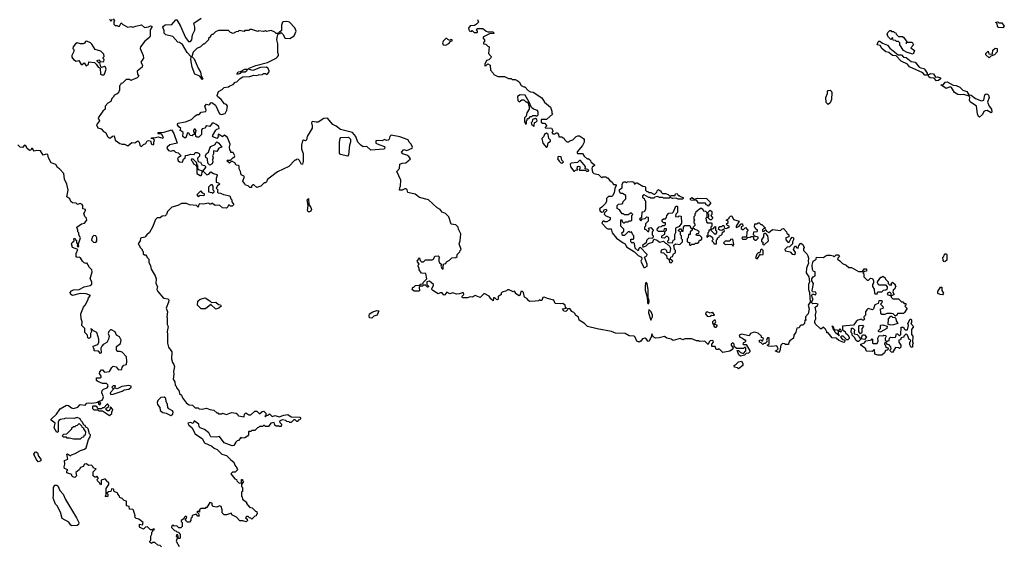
# Model space of a CAD drawing. Extents: x 2106670 to 2323771, y 35271 to 224896.
# Tile 129 of 256: x 2146075 to 2156170, y 136631 to 142032. Entities that reach past the tile are written whole.
import ezdxf

# ---------------------------------------------------------------- set-up
doc = ezdxf.new("R2010")
doc.units = 0

msp = doc.modelspace()

# ---------------------------------------------------------------- linework, layer by layer
at = {"layer": '0CON20XD'}
for points in [[(2147035, 142040), (2147048, 142025), (2147040, 142015), (2147040, 141985), (2147053, 141973), (2147072, 141972), (2147084, 141964), (2147098, 141965), (2147115, 142000), (2147131, 141981), (2147185, 141956), (2147215, 141961), (2147235, 141954), (2147265, 141967), (2147325, 141978), (2147355, 141952), (2147395, 141960), (2147415, 141970), (2147430, 141965), (2147430, 141955), (2147412, 141928), (2147412, 141865), (2147405, 141850), (2147357, 141813), (2147312, 141755), (2147310, 141735), (2147342, 141665), (2147343, 141637), (2147318, 141595), (2147333, 141565), (2147330, 141545), (2147278, 141505), (2147283, 141475), (2147297, 141453), (2147280, 141435), (2147215, 141410), (2147205, 141420), (2147165, 141420), (2147128, 141382), (2147112, 141378), (2147110, 141365), (2147100, 141355), (2147100, 141305), (2147092, 141298), (2147088, 141282), (2147075, 141270), (2147040, 141255), (2147040, 141245), (2147020, 141225), (2147008, 141192), (2146980, 141175), (2146950, 141145), (2146950, 141115), (2146928, 141095), (2146880, 141025), (2146892, 140995), (2146862, 140955), (2146875, 140922), (2146911, 140911), (2146934, 140884), (2146956, 140876), (2146979, 140829), (2146990, 140820), (2147005, 140821), (2147025, 140839), (2147045, 140840), (2147055, 140798), (2147102, 140762), (2147125, 140754), (2147150, 140755), (2147185, 140740), (2147225, 140772), (2147255, 140770), (2147285, 140788), (2147300, 140775), (2147308, 140745), (2147325, 140733), (2147345, 140753), (2147369, 140761), (2147382, 140788), (2147395, 140792), (2147415, 140790), (2147428, 140755), (2147445, 140748), (2147452, 140755), (2147450, 140775), (2147457, 140797), (2147445, 140810), (2147422, 140812), (2147425, 140820), (2147455, 140820), (2147495, 140832), (2147542, 140818), (2147548, 140825), (2147533, 140853), (2147522, 140862), (2147495, 140860), (2147494, 140876), (2147555, 140877), (2147632, 140902), (2147657, 140865), (2147690, 140765), (2147615, 140747), (2147588, 140725), (2147583, 140713), (2147602, 140692), (2147625, 140682), (2147645, 140692), (2147655, 140690), (2147672, 140672), (2147700, 140665), (2147730, 140635), (2147702, 140618), (2147693, 140607), (2147700, 140585), (2147714, 140574), (2147745, 140570), (2147755, 140600)], [(2146995, 142040), (2147005, 142020), (2147018, 142022), (2147022, 142038)], [(2149757, 140753), (2149815, 140730), (2149820, 140715), (2149810, 140705), (2149675, 140694), (2149635, 140730), (2149598, 140728), (2149574, 140744), (2149542, 140775), (2149523, 140835), (2149487, 140875), (2149365, 140906), (2149320, 140940), (2149285, 140958), (2149232, 141022), (2149193, 141017), (2149135, 140982), (2149115, 140980), (2149075, 140989), (2149066, 140975), (2149073, 140945), (2149072, 140918), (2149022, 140835), (2149015, 140800), (2149005, 140790), (2148985, 140798), (2148975, 140790), (2148964, 140745), (2148964, 140704), (2148981, 140661), (2148982, 140578), (2148975, 140552), (2148965, 140547), (2148945, 140588), (2148935, 140598), (2148915, 140600), (2148905, 140590), (2148895, 140590), (2148833, 140527), (2148719, 140471), (2148632, 140408), (2148616, 140394), (2148605, 140370), (2148595, 140360), (2148582, 140358), (2148547, 140323), (2148505, 140312), (2148475, 140340), (2148465, 140340), (2148450, 140325), (2148450, 140310), (2148435, 140310), (2148418, 140328), (2148405, 140332), (2148390, 140335), (2148385, 140350), (2148362, 140375), (2148380, 140425), (2148345, 140440), (2148340, 140475), (2148324, 140504), (2148325, 140530), (2148317, 140537), (2148295, 140540), (2148280, 140565), (2148257, 140577), (2148242, 140578), (2148225, 140560), (2148200, 140585), (2148205, 140590), (2148238, 140592), (2148262, 140618), (2148275, 140620), (2148282, 140635), (2148265, 140670), (2148240, 140670), (2148240, 140685), (2148228, 140698), (2148226, 140725), (2148233, 140755), (2148204, 140825), (2148175, 140848), (2148155, 140832), (2148115, 140858), (2148108, 140845), (2148112, 140835), (2148095, 140812), (2148060, 140830), (2148052, 140842), (2148085, 140898), (2148095, 140908), (2148120, 140915), (2148118, 140935), (2148088, 140958), (2148065, 140971), (2148048, 140972), (2148025, 140938), (2147995, 140943), (2147985, 140938), (2147975, 140918), (2147946, 140914), (2147940, 140895), (2147940, 140855), (2147912, 140828), (2147895, 140828), (2147880, 140835), (2147878, 140865), (2147883, 140895), (2147875, 140908), (2147865, 140908), (2147857, 140895), (2147857, 140885), (2147870, 140865), (2147845, 140840), (2147824, 140844), (2147808, 140868), (2147795, 140870), (2147778, 140822), (2147765, 140820), (2147748, 140835), (2147750, 140875), (2147735, 140890), (2147720, 140895), (2147727, 140917), (2147705, 140932), (2147692, 140952), (2147695, 140970), (2147775, 140986), (2147835, 141008), (2147869, 141041), (2147895, 141058), (2147915, 141058), (2147935, 141082), (2147985, 141090), (2147987, 141105), (2147972, 141145), (2147990, 141165), (2148015, 141158), (2148026, 141164), (2148035, 141180), (2148045, 141182), (2148083, 141155), (2148125, 141066), (2148145, 141059), (2148181, 141069), (2148200, 141105), (2148206, 141146), (2148195, 141162), (2148175, 141168), (2148142, 141215), (2148102, 141245), (2148100, 141255), (2148114, 141296), (2148150, 141315), (2148173, 141337), (2148217, 141343), (2148230, 141355), (2148265, 141368), (2148285, 141390), (2148300, 141395), (2148335, 141430), (2148364, 141446), (2148435, 141450), (2148475, 141462), (2148505, 141458), (2148525, 141468), (2148565, 141470), (2148575, 141480), (2148595, 141480), (2148605, 141470), (2148619, 141481), (2148632, 141498), (2148632, 141512), (2148620, 141535), (2148606, 141546), (2148545, 141540), (2148465, 141512), (2148418, 141525), (2148428, 141535), (2148495, 141561), (2148616, 141594), (2148705, 141638), (2148719, 141651), (2148730, 141665), (2148730, 141675), (2148720, 141695), (2148720, 141785), (2148711, 141825), (2148715, 141850), (2148720, 141875), (2148730, 141890), (2148745, 141890), (2148755, 141900), (2148775, 141880), (2148795, 141842), (2148845, 141840), (2148890, 141865), (2148908, 141915), (2148897, 141947), (2148840, 142005), (2148815, 142012), (2148775, 142010), (2148770, 142005), (2148760, 141975), (2148758, 141922), (2148732, 141898), (2148730, 141890), (2148705, 141890), (2148690, 141905), (2148655, 141922), (2148605, 141912), (2148595, 141918), (2148575, 141912), (2148525, 141918), (2148515, 141912), (2148455, 141930), (2148435, 141930), (2148425, 141920), (2148385, 141920), (2148375, 141910), (2148325, 141920), (2148315, 141910), (2148293, 141907), (2148265, 141892), (2148235, 141900), (2148215, 141920), (2148115, 141920), (2148083, 141907), (2148055, 141880), (2148045, 141880), (2148032, 141868), (2148030, 141855), (2148012, 141838), (2148010, 141825), (2147965, 141780), (2147955, 141780), (2147930, 141755), (2147890, 141735), (2147855, 141700), (2147840, 141655), (2147865, 141632), (2147904, 141534), (2147928, 141495), (2147937, 141455), (2147952, 141425), (2147945, 141420), (2147922, 141452), (2147872, 141475), (2147843, 141545), (2147829, 141625), (2147832, 141652), (2147792, 141695), (2147745, 141778), (2147715, 141798), (2147695, 141800), (2147645, 141858), (2147573, 141875), (2147557, 141895), (2147556, 141916), (2147542, 141955), (2147548, 141965), (2147565, 141978), (2147635, 141982), (2147675, 142030), (2147685, 142030), (2147724, 141964), (2147775, 141848), (2147805, 141808), (2147825, 141808), (2147840, 141825), (2147848, 141875), (2147870, 141925), (2147870, 141955), (2147860, 141995), (2147935, 142048)], [(2150770, 142035), (2150780, 142005), (2150760, 141985), (2150737, 141973), (2150695, 141970), (2150678, 141945), (2150685, 141918), (2150708, 141912), (2150715, 141920), (2150735, 141900), (2150765, 141900), (2150770, 141905), (2150770, 141915), (2150760, 141925), (2150765, 141940), (2150825, 141940), (2150858, 141915)], [(2156155, 141950), (2156112, 141952), (2156100, 141965), (2156098, 141988), (2156082, 142002), (2156082, 142008), (2156105, 142010), (2156115, 142000), (2156145, 142000), (2156170, 141965), (2156155, 141950)], [(2150445, 141770), (2150475, 141788), (2150492, 141808), (2150510, 141815), (2150510, 141825), (2150495, 141830), (2150485, 141820), (2150465, 141828), (2150455, 141840), (2150445, 141840), (2150417, 141813), (2150410, 141795), (2150418, 141775), (2150445, 141770)], [(2150858, 141915), (2150876, 141906), (2150925, 141908), (2150940, 141895), (2150935, 141890), (2150893, 141887), (2150830, 141855), (2150822, 141845), (2150840, 141825), (2150840, 141805), (2150832, 141798), (2150830, 141785), (2150855, 141780), (2150875, 141760), (2150890, 141755), (2150880, 141685), (2150910, 141655), (2150905, 141640), (2150885, 141620), (2150862, 141615), (2150843, 141577), (2150845, 141560), (2150858, 141562), (2150875, 141578), (2150900, 141565), (2150903, 141513), (2150930, 141485), (2150935, 141470), (2150978, 141448), (2151045, 141448), (2151085, 141430), (2151115, 141430), (2151125, 141420), (2151155, 141418), (2151177, 141407), (2151196, 141396), (2151218, 141358), (2151243, 141343), (2151255, 141342), (2151287, 141307), (2151313, 141293), (2151338, 141288), (2151430, 141230), (2151457, 141187), (2151518, 141135), (2151532, 141095), (2151532, 141072), (2151540, 141065), (2151475, 141008), (2151422, 141008), (2151422, 140982), (2151435, 140970), (2151455, 140970), (2151480, 140945), (2151462, 140928), (2151462, 140922), (2151528, 140918), (2151540, 140895), (2151540, 140885), (2151530, 140875), (2151542, 140862), (2151565, 140860), (2151575, 140870), (2151585, 140870), (2151600, 140855), (2151602, 140832), (2151635, 140830), (2151645, 140820), (2151655, 140820), (2151662, 140802), (2151685, 140780), (2151705, 140780), (2151715, 140790), (2151745, 140800), (2151780, 140835), (2151798, 140842), (2151815, 140840), (2151854, 140815), (2151864, 140804), (2151864, 140775), (2151845, 140742), (2151792, 140678), (2151790, 140665), (2151795, 140660), (2151845, 140660), (2151862, 140632), (2151895, 140600), (2151905, 140610), (2151918, 140598), (2151928, 140588), (2151930, 140575), (2151970, 140545), (2151970, 140535), (2151945, 140518), (2151940, 140505), (2151948, 140468), (2151960, 140455), (2152010, 140445), (2152045, 140410), (2152055, 140420), (2152085, 140420), (2152095, 140410), (2152105, 140410), (2152122, 140385), (2152150, 140365), (2152162, 140342), (2152182, 140342), (2152192, 140332), (2152178, 140302), (2152170, 140255), (2152152, 140225), (2152145, 140218), (2152112, 140218), (2152093, 140197), (2152092, 140168), (2152078, 140142), (2152045, 140108), (2152018, 140092), (2152027, 140067), (2152045, 140058), (2152058, 140062), (2152070, 140085), (2152088, 140088), (2152096, 140074), (2152070, 140050), (2152068, 140038), (2152085, 140020), (2152130, 140005), (2152130, 139985), (2152118, 139972), (2152095, 139960), (2152075, 139960), (2152065, 139968), (2152051, 139959), (2152042, 139945), (2152095, 139892), (2152105, 139888), (2152138, 139888), (2152148, 139845), (2152195, 139790), (2152262, 139742), (2152283, 139733), (2152295, 139703), (2152380, 139650), (2152415, 139612), (2152450, 139595), (2152452, 139575), (2152444, 139555), (2152475, 139490), (2152485, 139490), (2152508, 139505), (2152508, 139525), (2152480, 139595), (2152505, 139610), (2152510, 139625), (2152438, 139698), (2152423, 139687), (2152415, 139660), (2152385, 139690), (2152378, 139738), (2152365, 139750), (2152355, 139740), (2152340, 139755), (2152340, 139780), (2152365, 139780), (2152370, 139785), (2152370, 139815), (2152360, 139825), (2152348, 139858), (2152335, 139850), (2152325, 139860), (2152312, 139858), (2152275, 139820), (2152255, 139820), (2152250, 139845), (2152268, 139862), (2152270, 139885), (2152240, 139915), (2152240, 139980), (2152248, 139978), (2152252, 139962), (2152265, 139950), (2152275, 139950), (2152285, 139960), (2152315, 139960), (2152325, 139970), (2152345, 139970), (2152350, 139975), (2152350, 140025), (2152360, 140035), (2152345, 140050), (2152315, 140030), (2152275, 140030), (2152265, 140040), (2152252, 140042), (2152223, 140083), (2152202, 140095), (2152202, 140128), (2152215, 140140), (2152248, 140142), (2152258, 140152), (2152262, 140168), (2152290, 140195), (2152288, 140228), (2152255, 140250), (2152235, 140250), (2152223, 140275), (2152225, 140290), (2152252, 140308), (2152252, 140345), (2152265, 140370), (2152285, 140370), (2152295, 140360), (2152305, 140370), (2152352, 140372), (2152370, 140365), (2152375, 140350), (2152385, 140350), (2152395, 140360), (2152405, 140358), (2152463, 140323), (2152485, 140320), (2152490, 140315), (2152490, 140285), (2152505, 140270), (2152515, 140270), (2152525, 140260), (2152545, 140260), (2152575, 140242), (2152587, 140243), (2152608, 140262), (2152612, 140278), (2152625, 140290), (2152635, 140280), (2152645, 140280), (2152652, 140262), (2152665, 140250), (2152695, 140250), (2152725, 140240), (2152745, 140220), (2152755, 140230), (2152795, 140230), (2152800, 140245), (2152815, 140250), (2152825, 140230), (2152835, 140230), (2152842, 140222), (2152880, 140205), (2152875, 140190), (2152825, 140192), (2152805, 140200), (2152768, 140198), (2152745, 140210), (2152735, 140200), (2152675, 140200), (2152665, 140210), (2152635, 140210), (2152615, 140218), (2152588, 140212), (2152575, 140200), (2152545, 140200), (2152535, 140210), (2152525, 140210), (2152477, 140237), (2152460, 140225), (2152462, 140212), (2152478, 140198), (2152480, 140185), (2152490, 140175), (2152490, 140085), (2152478, 140062), (2152452, 140058), (2152450, 140005), (2152430, 139985), (2152445, 139970), (2152462, 139988), (2152488, 139992), (2152505, 140010), (2152518, 140008), (2152520, 139965), (2152492, 139938), (2152490, 139915), (2152480, 139905), (2152480, 139885), (2152495, 139880), (2152515, 139860), (2152525, 139860), (2152530, 139885), (2152520, 139895), (2152545, 139900), (2152570, 139875), (2152570, 139865), (2152560, 139855), (2152560, 139825), (2152570, 139815), (2152568, 139792), (2152522, 139788), (2152502, 139768), (2152498, 139742), (2152460, 139715), (2152465, 139700), (2152498, 139712), (2152522, 139738), (2152568, 139752), (2152575, 139780), (2152612, 139772), (2152635, 139750), (2152675, 139760), (2152695, 139740), (2152708, 139738), (2152740, 139705), (2152747, 139687), (2152740, 139645), (2152712, 139642), (2152710, 139665), (2152685, 139680), (2152652, 139668), (2152650, 139645), (2152675, 139640), (2152695, 139620), (2152708, 139618), (2152710, 139585), (2152730, 139575), (2152741, 139541), (2152755, 139538), (2152770, 139555), (2152755, 139570), (2152740, 139575), (2152748, 139582), (2152750, 139595), (2152768, 139602), (2152780, 139630), (2152800, 139645), (2152800, 139665), (2152790, 139675), (2152782, 139718), (2152798, 139732), (2152842, 139728), (2152870, 139755), (2152870, 139775), (2152860, 139785), (2152860, 139815), (2152850, 139825), (2152850, 139855), (2152830, 139865), (2152830, 139875), (2152842, 139888), (2152858, 139888), (2152862, 139862), (2152878, 139862), (2152880, 139905), (2152895, 139920), (2152945, 139920), (2152952, 139902), (2152968, 139888), (2152968, 139872), (2152950, 139855), (2152950, 139830), (2152932, 139828), (2152930, 139795), (2152920, 139785), (2152920, 139755), (2152950, 139745), (2152940, 139735), (2152945, 139720), (2152955, 139720), (2152965, 139730), (2152995, 139730), (2153005, 139740), (2153025, 139740), (2153038, 139752), (2153045, 139770), (2153055, 139770), (2153068, 139782), (2153068, 139798), (2153048, 139818), (2153015, 139820), (2153010, 139825), (2153022, 139838), (2153038, 139842), (2153040, 139855), (2153025, 139870), (2152992, 139882), (2152980, 139895), (2152982, 139908), (2153000, 139925), (2153000, 139935), (2152990, 139945), (2152990, 139965), (2152998, 139975), (2152990, 139985), (2152990, 140015), (2153000, 140025), (2153000, 140045), (2153008, 140052), (2153010, 140065), (2153055, 140100), (2153065, 140100), (2153078, 140088), (2153082, 140072), (2153105, 140070), (2153120, 140055), (2153120, 140005), (2153110, 139995), (2153115, 139960), (2153125, 139950), (2153165, 139950), (2153170, 139945), (2153170, 139915), (2153160, 139905), (2153160, 139880), (2153140, 139875), (2153140, 139855), (2153130, 139845), (2153130, 139825), (2153120, 139815), (2153120, 139805), (2153125, 139800), (2153145, 139820), (2153157, 139817), (2153178, 139798), (2153180, 139775), (2153170, 139765), (2153188, 139748), (2153192, 139732), (2153218, 139732), (2153220, 139775), (2153228, 139782), (2153230, 139795), (2153248, 139802), (2153250, 139815), (2153268, 139822), (2153278, 139832), (2153282, 139848), (2153300, 139865), (2153295, 139880), (2153285, 139880), (2153275, 139870), (2153252, 139872), (2153240, 139885), (2153242, 139898), (2153255, 139910), (2153275, 139910), (2153285, 139920), (2153295, 139920), (2153300, 139895)], [(2155235, 141680), (2155175, 141694), (2155138, 141715), (2155100, 141775), (2155100, 141795), (2155085, 141810), (2155065, 141810), (2155055, 141820), (2155032, 141822), (2155025, 141850), (2155005, 141830), (2154982, 141852), (2154970, 141875), (2154975, 141900), (2154995, 141920), (2155005, 141920), (2155015, 141910), (2155035, 141910), (2155045, 141900), (2155058, 141898), (2155060, 141885), (2155085, 141860), (2155125, 141860), (2155139, 141849), (2155170, 141805), (2155162, 141792), (2155168, 141792), (2155170, 141800), (2155225, 141800), (2155240, 141775), (2155213, 141743), (2155250, 141715), (2155235, 141680)], [(2146916, 141466), (2146935, 141466), (2146945, 141473), (2146960, 141525), (2146956, 141546), (2146945, 141553), (2146915, 141543), (2146907, 141547), (2146898, 141588), (2146885, 141590), (2146870, 141605), (2146870, 141615), (2146885, 141620), (2146905, 141600), (2146938, 141602), (2146940, 141625), (2146930, 141635), (2146930, 141645), (2146940, 141655), (2146938, 141678), (2146908, 141708), (2146850, 141725), (2146815, 141780), (2146800, 141795), (2146765, 141812), (2146751, 141809), (2146740, 141790), (2146726, 141784), (2146697, 141783), (2146665, 141793), (2146647, 141783), (2146623, 141755), (2146620, 141735), (2146630, 141725), (2146630, 141705), (2146608, 141665), (2146608, 141648), (2146627, 141625), (2146655, 141607), (2146680, 141615), (2146705, 141574), (2146716, 141574), (2146735, 141590), (2146755, 141560), (2146779, 141571), (2146785, 141600), (2146842, 141592), (2146860, 141575), (2146878, 141545), (2146900, 141535), (2146904, 141474), (2146916, 141466)], [(2155375, 141464), (2155355, 141464), (2155336, 141486), (2155199, 141549), (2155176, 141576), (2155112, 141605), (2155062, 141662), (2155025, 141666), (2154985, 141697), (2154955, 141701), (2154916, 141735), (2154896, 141766), (2154868, 141775), (2154877, 141805), (2154885, 141813), (2154895, 141813), (2154922, 141792), (2154971, 141771), (2154995, 141740), (2155081, 141671), (2155115, 141671), (2155135, 141647), (2155163, 141643), (2155215, 141604), (2155256, 141596), (2155296, 141546), (2155315, 141537), (2155345, 141533), (2155353, 141525), (2155379, 141485), (2155382, 141468), (2155375, 141464)], [(2156015, 141640), (2155982, 141672), (2155980, 141685), (2156005, 141710), (2156012, 141682), (2156045, 141680), (2156050, 141685), (2156052, 141718), (2156075, 141740), (2156098, 141738), (2156098, 141702), (2156068, 141672), (2156032, 141658), (2156015, 141640)], [(2148315, 141474), (2148300, 141475), (2148315, 141496), (2148339, 141501), (2148382, 141525), (2148410, 141525), (2148400, 141505), (2148386, 141494), (2148347, 141493), (2148335, 141480), (2148315, 141474)], [(2155475, 141406), (2155452, 141432), (2155410, 141435), (2155396, 141445), (2155390, 141465), (2155415, 141481), (2155445, 141476), (2155463, 141443), (2155485, 141446), (2155517, 141435), (2155517, 141425), (2155495, 141410), (2155475, 141406)], [(2155915, 141032), (2155905, 141040), (2155894, 141065), (2155886, 141146), (2155821, 141191), (2155814, 141205), (2155818, 141235), (2155808, 141248), (2155755, 141266), (2155725, 141260), (2155694, 141265), (2155658, 141285), (2155628, 141338), (2155615, 141342), (2155575, 141326), (2155520, 141365), (2155545, 141366), (2155565, 141392), (2155585, 141394), (2155645, 141360), (2155677, 141357), (2155715, 141339), (2155745, 141310), (2155786, 141296), (2155805, 141260), (2155829, 141259), (2155874, 141224), (2155935, 141199), (2155959, 141205), (2155969, 141261), (2155985, 141272), (2155999, 141269), (2156009, 141258), (2156014, 141235), (2155998, 141185), (2156016, 141145), (2156039, 141115), (2156042, 141085), (2156035, 141078), (2155995, 141099), (2155973, 141097), (2155961, 141089), (2155945, 141058), (2155915, 141032)], [(2151265, 140960), (2151270, 140965), (2151270, 140995), (2151278, 141002), (2151282, 141018), (2151295, 141020), (2151312, 141038), (2151325, 141040), (2151335, 141050), (2151365, 141050), (2151378, 141042), (2151390, 141055), (2151392, 141082), (2151385, 141100), (2151343, 141113), (2151322, 141132), (2151300, 141185), (2151258, 141258), (2151205, 141260), (2151180, 141245), (2151182, 141202), (2151195, 141190), (2151225, 141210), (2151245, 141210), (2151265, 141190), (2151275, 141190), (2151288, 141178), (2151290, 141155), (2151300, 141145), (2151300, 141115), (2151273, 141077), (2151268, 141042), (2151250, 141025), (2151250, 140985), (2151265, 140960)], [(2154365, 141163), (2154344, 141184), (2154341, 141235), (2154356, 141274), (2154356, 141295), (2154365, 141306), (2154385, 141310), (2154394, 141304), (2154400, 141285), (2154399, 141215), (2154385, 141181), (2154365, 141163)], [(2151345, 140940), (2151350, 140945), (2151352, 140978), (2151368, 140982), (2151380, 140995), (2151378, 141008), (2151365, 141020), (2151332, 141008), (2151330, 140985), (2151320, 140975), (2151322, 140962), (2151345, 140940)], [(2149435, 140632), (2149365, 140651), (2149355, 140662), (2149353, 140775), (2149360, 140815), (2149368, 140825), (2149445, 140827), (2149465, 140808), (2149467, 140775), (2149456, 140745), (2149446, 140645), (2149435, 140632)], [(2153300, 139895), (2153325, 139890), (2153335, 139900), (2153348, 139902), (2153350, 139915), (2153332, 139922), (2153320, 139935), (2153338, 139952), (2153340, 139965), (2153320, 139975), (2153348, 139992), (2153350, 140005), (2153362, 140018), (2153375, 140020), (2153392, 139982), (2153450, 139965), (2153420, 139915), (2153422, 139902), (2153448, 139912), (2153472, 139938), (2153485, 139940), (2153490, 139915), (2153472, 139908), (2153472, 139892), (2153485, 139880), (2153495, 139880), (2153515, 139900), (2153540, 139875), (2153540, 139865), (2153530, 139855), (2153528, 139802), (2153485, 139800), (2153480, 139795), (2153485, 139780), (2153525, 139780), (2153542, 139798), (2153565, 139800), (2153575, 139810), (2153598, 139808), (2153600, 139785), (2153615, 139770), (2153625, 139770), (2153648, 139792), (2153645, 139800), (2153612, 139812), (2153600, 139825), (2153602, 139858), (2153635, 139860), (2153640, 139865), (2153640, 139875), (2153622, 139882), (2153620, 139895), (2153610, 139905), (2153613, 139937), (2153635, 139940), (2153645, 139950), (2153655, 139950), (2153675, 139930), (2153685, 139930), (2153718, 139898), (2153718, 139892), (2153705, 139890), (2153692, 139878), (2153690, 139865), (2153695, 139860), (2153708, 139862), (2153725, 139880), (2153732, 139862), (2153755, 139848), (2153795, 139880), (2153875, 139870), (2153892, 139888), (2153905, 139890), (2153938, 139858), (2153942, 139842), (2153960, 139825), (2153960, 139805), (2153930, 139795), (2153930, 139775), (2153952, 139752), (2153965, 139750), (2153980, 139785), (2153995, 139800), (2154010, 139795), (2154010, 139775), (2153998, 139755), (2153997, 139733), (2153967, 139703), (2153945, 139700), (2153937, 139693), (2153920, 139675), (2153922, 139662), (2153975, 139652), (2153995, 139628), (2154017, 139623), (2154030, 139635), (2154030, 139645), (2154010, 139675), (2154022, 139708), (2154028, 139708), (2154042, 139692), (2154055, 139690), (2154063, 139717), (2154085, 139740), (2154105, 139728), (2154118, 139695), (2154110, 139685), (2154110, 139665), (2154145, 139630), (2154155, 139610), (2154162, 139585), (2154158, 139555), (2154162, 139535), (2154141, 139485), (2154137, 139437), (2154167, 139395), (2154172, 139345), (2154162, 139315), (2154162, 139265), (2154174, 139234), (2154178, 139135), (2154158, 139105), (2154170, 139065), (2154158, 139015), (2154130, 138985), (2154130, 138965), (2154140, 138950), (2154125, 138950), (2154120, 138915), (2154105, 138900), (2154085, 138900), (2154072, 138888), (2154068, 138872), (2154042, 138868), (2154032, 138828), (2154013, 138797), (2154010, 138765), (2153971, 138739), (2153960, 138725), (2153958, 138702), (2153925, 138700), (2153917, 138707), (2153895, 138710), (2153880, 138695), (2153870, 138635), (2153855, 138620), (2153820, 138635), (2153835, 138640), (2153850, 138655), (2153837, 138687), (2153785, 138680), (2153753, 138683), (2153742, 138692), (2153742, 138698), (2153760, 138705), (2153758, 138768), (2153742, 138768), (2153732, 138745), (2153738, 138732), (2153718, 138712), (2153705, 138710), (2153695, 138700), (2153678, 138718), (2153660, 138725), (2153660, 138745), (2153675, 138750), (2153685, 138740), (2153695, 138740), (2153700, 138765), (2153682, 138772), (2153680, 138785), (2153648, 138818), (2153605, 138828), (2153567, 138813), (2153555, 138790), (2153477, 138807), (2153452, 138795), (2153457, 138777), (2153487, 138767), (2153505, 138750), (2153518, 138748), (2153518, 138732), (2153505, 138720), (2153492, 138718), (2153490, 138705), (2153495, 138700), (2153525, 138700), (2153560, 138635), (2153560, 138625), (2153547, 138613), (2153523, 138607), (2153505, 138590), (2153465, 138582), (2153448, 138595), (2153432, 138638), (2153445, 138640), (2153465, 138620), (2153495, 138610), (2153520, 138635), (2153520, 138665), (2153515, 138670), (2153505, 138670), (2153495, 138660), (2153425, 138660), (2153402, 138682), (2153400, 138705), (2153385, 138718), (2153370, 138705), (2153370, 138695), (2153390, 138665), (2153379, 138651), (2153357, 138633), (2153285, 138620), (2153248, 138658), (2153235, 138650), (2153215, 138650), (2153205, 138680), (2153172, 138682), (2153170, 138705), (2153190, 138725), (2153185, 138738), (2153175, 138742), (2153155, 138740), (2153143, 138727), (2153135, 138700), (2153100, 138735), (2153045, 138730), (2153035, 138740), (2153015, 138738), (2152965, 138758), (2152895, 138760), (2152875, 138750), (2152845, 138763), (2152775, 138743), (2152755, 138757), (2152710, 138765), (2152685, 138782), (2152632, 138768), (2152595, 138767), (2152571, 138781), (2152555, 138810), (2152548, 138775), (2152525, 138733), (2152514, 138734), (2152503, 138755), (2152485, 138766), (2152460, 138760), (2152443, 138735), (2152425, 138726), (2152402, 138735), (2152386, 138776), (2152375, 138787), (2152325, 138790), (2152283, 138813), (2152185, 138816), (2152144, 138834), (2151995, 138860), (2151898, 138885), (2151867, 138915), (2151812, 138952), (2151805, 138980), (2151772, 139002), (2151770, 139015), (2151758, 139028), (2151735, 139038), (2151715, 139070), (2151692, 139068), (2151690, 139055), (2151675, 139038), (2151654, 139044), (2151640, 139065), (2151680, 139075), (2151672, 139082), (2151668, 139105), (2151645, 139121), (2151615, 139117), (2151565, 139122), (2151552, 139155), (2151485, 139171), (2151454, 139186), (2151437, 139183), (2151427, 139153), (2151413, 139153), (2151405, 139160), (2151395, 139150), (2151360, 139145), (2151305, 139143), (2151295, 139150), (2151275, 139172), (2151252, 139185), (2151242, 139235), (2151230, 139245), (2151212, 139245), (2151206, 139214), (2151195, 139200), (2151160, 139225), (2151160, 139235), (2151148, 139248), (2151135, 139240), (2151095, 139260), (2151075, 139260), (2151065, 139250), (2151022, 139238), (2151012, 139228), (2151010, 139215), (2150995, 139200), (2150980, 139195), (2150980, 139165), (2150975, 139160), (2150962, 139162), (2150945, 139180), (2150932, 139178), (2150930, 139150), (2150905, 139170), (2150887, 139197), (2150845, 139220), (2150835, 139220), (2150795, 139182), (2150745, 139202), (2150715, 139188), (2150695, 139190), (2150665, 139178), (2150615, 139180), (2150610, 139185), (2150612, 139198), (2150628, 139215), (2150625, 139230), (2150612, 139232), (2150585, 139220), (2150555, 139218), (2150515, 139232), (2150485, 139220), (2150455, 139238), (2150435, 139210), (2150425, 139208), (2150405, 139232), (2150385, 139232), (2150365, 139220), (2150310, 139255), (2150300, 139265), (2150300, 139275), (2150318, 139305), (2150317, 139317), (2150275, 139350), (2150250, 139345), (2150250, 139315), (2150268, 139298), (2150268, 139292), (2150255, 139290), (2150235, 139310), (2150215, 139310), (2150205, 139300), (2150182, 139298), (2150172, 139288), (2150175, 139252), (2150165, 139248), (2150118, 139248), (2150100, 139265), (2150105, 139290), (2150115, 139290), (2150133, 139307), (2150175, 139310), (2150185, 139320), (2150208, 139322), (2150215, 139340), (2150250, 139375), (2150238, 139428), (2150194, 139434), (2150172, 139465), (2150172, 139482), (2150160, 139505), (2150160, 139515), (2150170, 139525), (2150150, 139555), (2150175, 139590), (2150182, 139562), (2150195, 139550), (2150215, 139550), (2150235, 139570), (2150305, 139568), (2150318, 139575), (2150332, 139608), (2150365, 139610), (2150380, 139595), (2150372, 139585), (2150372, 139555), (2150380, 139540), (2150400, 139525), (2150392, 139505), (2150403, 139483), (2150418, 139472), (2150418, 139508), (2150422, 139528), (2150445, 139530), (2150452, 139548), (2150480, 139565), (2150505, 139590), (2150548, 139592), (2150560, 139605), (2150560, 139625), (2150588, 139652), (2150590, 139665), (2150600, 139675), (2150582, 139735), (2150592, 139765), (2150598, 139835), (2150573, 139883), (2150570, 139905), (2150547, 139927), (2150500, 139935), (2150475, 140010), (2150440, 140045), (2150405, 140058), (2150386, 140086), (2150354, 140104), (2150265, 140183), (2150175, 140210), (2150131, 140241), (2150055, 140260), (2150047, 140287), (2150036, 140296), (2150024, 140296), (2149995, 140282), (2149970, 140285), (2149972, 140312), (2149980, 140325), (2149982, 140385), (2149942, 140475), (2149968, 140505), (2149971, 140549), (2149995, 140562), (2150035, 140563), (2150082, 140605), (2150065, 140630), (2150045, 140643), (2150002, 140655), (2149990, 140675), (2150015, 140700), (2150045, 140692), (2150098, 140715), (2150102, 140725), (2150088, 140755), (2150068, 140775), (2150059, 140799), (2149972, 140832), (2149885, 140848), (2149870, 140835), (2149862, 140808), (2149852, 140798), (2149835, 140793), (2149815, 140802), (2149792, 140788), (2149745, 140792), (2149725, 140788), (2149728, 140765), (2149757, 140753)], [(2151475, 140722), (2151485, 140730), (2151495, 140770), (2151518, 140785), (2151517, 140797), (2151500, 140815), (2151493, 140855), (2151475, 140868), (2151458, 140862), (2151445, 140830), (2151430, 140815), (2151438, 140765), (2151475, 140722)], [(2147420, 136735), (2147430, 136755), (2147430, 136775), (2147440, 136785), (2147440, 136800), (2147455, 136800), (2147458, 136808), (2147445, 136810), (2147440, 136800), (2147415, 136800), (2147385, 136832), (2147365, 136828), (2147345, 136808), (2147310, 136825), (2147302, 136835), (2147305, 136860), (2147335, 136850), (2147340, 136875), (2147295, 136910), (2147270, 136915), (2147255, 136930), (2147258, 136945), (2147241, 137001), (2147235, 137008), (2147202, 137012), (2147198, 137038), (2147170, 137045), (2147170, 137095), (2147145, 137100), (2147125, 137120), (2147102, 137132), (2147100, 137145), (2147080, 137165), (2147080, 137175), (2147042, 137192), (2147038, 137218), (2147015, 137220), (2147008, 137192), (2146985, 137190), (2146970, 137175), (2146980, 137165), (2146980, 137145), (2146975, 137140), (2146952, 137142), (2146960, 137155), (2146962, 137225), (2146990, 137265), (2146990, 137285), (2146974, 137294), (2146955, 137320), (2146945, 137320), (2146912, 137308), (2146910, 137265), (2146902, 137262), (2146898, 137278), (2146873, 137303), (2146870, 137315), (2146880, 137325), (2146880, 137335), (2146865, 137350), (2146855, 137340), (2146845, 137340), (2146830, 137355), (2146830, 137395), (2146860, 137425), (2146832, 137432), (2146825, 137450), (2146810, 137465), (2146785, 137460), (2146757, 137477), (2146740, 137475), (2146725, 137450), (2146700, 137440), (2146686, 137414), (2146652, 137388), (2146658, 137355), (2146642, 137338), (2146620, 137345), (2146610, 137355), (2146608, 137368), (2146560, 137385), (2146560, 137405), (2146570, 137415), (2146535, 137430), (2146530, 137445), (2146538, 137475), (2146535, 137510), (2146570, 137525), (2146560, 137575), (2146565, 137580), (2146595, 137560), (2146605, 137570), (2146645, 137582), (2146700, 137615), (2146741, 137629), (2146755, 137642), (2146780, 137725), (2146797, 137753), (2146800, 137775), (2146790, 137785), (2146778, 137835), (2146767, 137847), (2146752, 137852), (2146745, 137870), (2146732, 137872), (2146720, 137905), (2146702, 137922), (2146695, 137940), (2146665, 137952), (2146635, 137943), (2146547, 137947), (2146532, 137938), (2146495, 137932), (2146475, 137920), (2146468, 137905), (2146468, 137805), (2146455, 137800), (2146430, 137845), (2146440, 137895), (2146398, 137925), (2146398, 137935), (2146454, 137985), (2146490, 138040), (2146555, 138078), (2146577, 138077), (2146605, 138050), (2146625, 138046), (2146672, 138058), (2146694, 138086), (2146745, 138080), (2146765, 138099), (2146785, 138104), (2146815, 138100), (2146880, 138110), (2146882, 138092), (2146898, 138082), (2146908, 138098), (2146895, 138110), (2146880, 138110), (2146880, 138115), (2146920, 138130), (2146928, 138142), (2146934, 138165), (2146918, 138205), (2146922, 138228), (2146935, 138242), (2146973, 138257), (2146982, 138275), (2146978, 138288), (2146965, 138300), (2146925, 138302), (2146875, 138320), (2146862, 138332), (2146862, 138358), (2146905, 138360), (2146910, 138365), (2146910, 138375), (2146893, 138403), (2146895, 138420), (2146915, 138440), (2146925, 138440), (2146945, 138417), (2146995, 138424), (2147020, 138465), (2147035, 138478), (2147065, 138472), (2147086, 138446), (2147115, 138442), (2147122, 138448), (2147125, 138470), (2147142, 138488), (2147170, 138495), (2147172, 138525), (2147170, 138575), (2147125, 138622), (2147105, 138630), (2147075, 138630), (2147068, 138645), (2147069, 138681), (2147109, 138711), (2147117, 138745), (2147099, 138779), (2147068, 138795), (2147055, 138830), (2147015, 138852), (2147005, 138852), (2146988, 138835), (2146983, 138815), (2146991, 138785), (2146986, 138754), (2146967, 138723), (2146930, 138700), (2146918, 138685), (2146908, 138662), (2146910, 138615), (2146905, 138610), (2146882, 138632), (2146840, 138635), (2146840, 138655), (2146832, 138665), (2146830, 138685), (2146875, 138700), (2146888, 138725), (2146888, 138755), (2146867, 138825), (2146831, 138841), (2146815, 138858), (2146805, 138860), (2146810, 138835), (2146800, 138815), (2146800, 138775), (2146788, 138762), (2146775, 138770), (2146770, 138795), (2146742, 138825), (2146742, 138865), (2146712, 138895), (2146717, 138935), (2146704, 138964), (2146702, 139015), (2146728, 139085), (2146747, 139105), (2146773, 139155), (2146779, 139181), (2146800, 139205), (2146755, 139221), (2146695, 139225), (2146615, 139204), (2146599, 139215), (2146594, 139235), (2146605, 139251), (2146625, 139262), (2146684, 139265), (2146735, 139293), (2146798, 139305), (2146815, 139320), (2146813, 139343), (2146797, 139375), (2146818, 139445), (2146816, 139465), (2146792, 139492), (2146765, 139540), (2146755, 139532), (2146735, 139538), (2146718, 139555), (2146699, 139589), (2146685, 139598), (2146665, 139592), (2146655, 139600), (2146653, 139635), (2146670, 139675), (2146617, 139697), (2146607, 139735), (2146612, 139748), (2146632, 139765), (2146630, 139785), (2146635, 139790), (2146658, 139765), (2146658, 139745), (2146670, 139725), (2146665, 139710), (2146673, 139703), (2146680, 139705), (2146678, 139735), (2146700, 139795), (2146682, 139825), (2146680, 139845), (2146670, 139855), (2146672, 139875), (2146660, 139905), (2146710, 139940), (2146738, 139945), (2146762, 139975), (2146760, 139995), (2146744, 140014), (2146732, 140045), (2146750, 140075), (2146750, 140085), (2146722, 140092), (2146723, 140125), (2146715, 140137), (2146695, 140146), (2146668, 140138), (2146655, 140150), (2146615, 140153), (2146599, 140169), (2146590, 140195), (2146560, 140215), (2146572, 140285), (2146557, 140345), (2146533, 140395), (2146526, 140456), (2146483, 140503), (2146463, 140515), (2146445, 140546), (2146396, 140565), (2146369, 140615), (2146365, 140648), (2146345, 140653), (2146315, 140642), (2146288, 140688), (2146248, 140692), (2146224, 140684), (2146205, 140710), (2146195, 140710), (2146190, 140695), (2146175, 140690), (2146148, 140715), (2146143, 140735), (2146125, 140744), (2146105, 140722), (2146080, 140725), (2146055, 140750)], [(2148025, 140540), (2148005, 140560), (2148000, 140605), (2147985, 140620), (2147980, 140635), (2147991, 140659), (2148012, 140675), (2148023, 140715), (2148035, 140732), (2148078, 140752), (2148085, 140770), (2148095, 140778), (2148118, 140765), (2148148, 140725), (2148117, 140713), (2148095, 140680), (2148063, 140687), (2148063, 140657), (2148052, 140635), (2148060, 140615), (2148053, 140595), (2148056, 140574), (2148048, 140555), (2148025, 140540)], [(2147755, 140600), (2147770, 140615), (2147775, 140640), (2147799, 140641), (2147825, 140653), (2147865, 140648), (2147875, 140670), (2147895, 140670), (2147915, 140660), (2147920, 140655), (2147917, 140633), (2147898, 140612), (2147903, 140583), (2147913, 140573), (2147930, 140570), (2147942, 140545), (2147970, 140535), (2147980, 140525), (2147980, 140515), (2147950, 140480), (2147913, 140493), (2147900, 140505), (2147900, 140535), (2147890, 140545), (2147890, 140565), (2147855, 140600), (2147835, 140600), (2147832, 140592), (2147848, 140578), (2147858, 140555), (2147880, 140540), (2147892, 140522), (2147892, 140455), (2147925, 140433), (2147935, 140433), (2147943, 140445), (2147945, 140470), (2147955, 140480), (2147995, 140440), (2148015, 140448), (2148035, 140470), (2148063, 140453), (2148096, 140446), (2148100, 140435), (2148088, 140405), (2148090, 140365), (2148115, 140360), (2148128, 140345), (2148103, 140327), (2148090, 140305), (2148110, 140285), (2148102, 140278), (2148103, 140263), (2148110, 140255), (2148135, 140252), (2148165, 140238), (2148230, 140225), (2148240, 140195), (2148250, 140185), (2148250, 140165), (2148270, 140135), (2148255, 140120), (2148235, 140120), (2148225, 140130), (2148215, 140130), (2148208, 140112), (2148195, 140100), (2148153, 140103), (2148125, 140130), (2148078, 140128), (2148045, 140150), (2148035, 140140), (2148025, 140140), (2148015, 140150), (2147955, 140140), (2147918, 140142), (2147910, 140135), (2147905, 140110), (2147888, 140128), (2147815, 140132), (2147785, 140148), (2147735, 140148), (2147695, 140127), (2147635, 140108), (2147592, 140065), (2147580, 140035), (2147565, 140020), (2147535, 140018), (2147515, 140000), (2147485, 140000), (2147468, 139982), (2147437, 139903), (2147405, 139850), (2147380, 139825), (2147357, 139803), (2147315, 139790), (2147310, 139765), (2147290, 139735), (2147298, 139728), (2147310, 139695), (2147330, 139675), (2147330, 139665), (2147340, 139655), (2147342, 139632), (2147355, 139620), (2147365, 139620), (2147380, 139605), (2147382, 139592), (2147400, 139575), (2147400, 139545), (2147417, 139507), (2147423, 139475), (2147463, 139405), (2147473, 139375), (2147472, 139325), (2147488, 139295), (2147482, 139265), (2147490, 139245), (2147550, 139175), (2147595, 139170), (2147605, 139160), (2147602, 139135), (2147578, 139075), (2147590, 139035), (2147582, 138985), (2147588, 138975), (2147588, 138905), (2147597, 138885), (2147588, 138835), (2147592, 138805), (2147590, 138715), (2147600, 138675), (2147636, 138626), (2147630, 138555), (2147640, 138515), (2147656, 138496), (2147662, 138475), (2147653, 138425), (2147657, 138395), (2147650, 138345), (2147667, 138317), (2147670, 138285), (2147680, 138275), (2147682, 138255), (2147705, 138230), (2147715, 138200), (2147735, 138180), (2147743, 138153), (2147785, 138098), (2147813, 138083), (2147848, 138078), (2147875, 138050), (2147905, 138050), (2147915, 138040), (2147945, 138038), (2147989, 138049), (2148023, 138033), (2148065, 138028), (2148095, 138000), (2148105, 138000), (2148115, 137990), (2148145, 137990), (2148155, 137998), (2148195, 137982), (2148245, 138002), (2148295, 137998), (2148308, 137988), (2148310, 137975), (2148318, 137968), (2148375, 137960), (2148380, 137985), (2148395, 138000), (2148425, 137980), (2148445, 137980), (2148485, 138018), (2148507, 138017), (2148535, 137990), (2148560, 138015), (2148577, 138017), (2148598, 137998), (2148600, 137970), (2148590, 137965), (2148595, 137960), (2148600, 137970), (2148620, 137975), (2148635, 137990), (2148665, 137962), (2148695, 137972), (2148735, 137958), (2148783, 137977), (2148825, 137982), (2148858, 137958), (2148947, 137957), (2148957, 137943), (2148945, 137930), (2148930, 137925), (2148925, 137910), (2148915, 137910), (2148898, 137928), (2148885, 137930), (2148858, 137902), (2148845, 137900), (2148837, 137907), (2148815, 137910), (2148805, 137920), (2148765, 137928), (2148740, 137915), (2148742, 137902), (2148760, 137885), (2148755, 137860), (2148735, 137860), (2148725, 137870), (2148718, 137862), (2148703, 137863), (2148690, 137875), (2148685, 137900), (2148650, 137895), (2148625, 137860), (2148595, 137860), (2148585, 137870), (2148575, 137870), (2148565, 137860), (2148535, 137860), (2148525, 137850), (2148512, 137848), (2148485, 137820), (2148455, 137820), (2148445, 137810), (2148425, 137810), (2148420, 137805), (2148420, 137775), (2148409, 137761), (2148385, 137743), (2148352, 137742), (2148342, 137748), (2148320, 137715), (2148305, 137712), (2148291, 137699), (2148270, 137665), (2148255, 137662), (2148171, 137691), (2148125, 137759), (2148095, 137752), (2148035, 137754), (2148014, 137795), (2147970, 137830), (2147925, 137846), (2147916, 137855), (2147910, 137885), (2147865, 137918), (2147855, 137892), (2147825, 137901), (2147798, 137895), (2147809, 137875), (2147840, 137850), (2147874, 137784), (2147949, 137735), (2147956, 137716), (2147971, 137691), (2148045, 137658), (2148068, 137638), (2148099, 137625), (2148146, 137576), (2148195, 137563), (2148239, 137519), (2148272, 137495), (2148280, 137465), (2148302, 137435), (2148308, 137415), (2148285, 137390), (2148258, 137392), (2148240, 137375), (2148282, 137322), (2148298, 137318), (2148302, 137302), (2148325, 137280), (2148348, 137282), (2148350, 137315), (2148358, 137318), (2148360, 137305), (2148370, 137295), (2148350, 137265), (2148350, 137245), (2148360, 137235), (2148360, 137195), (2148350, 137185), (2148350, 137145), (2148357, 137137), (2148360, 137115), (2148400, 137085), (2148402, 137072), (2148432, 137032), (2148460, 137025), (2148492, 136992), (2148508, 136988), (2148510, 136965), (2148502, 136958), (2148500, 136945), (2148485, 136940), (2148455, 136910), (2148445, 136920), (2148432, 136922), (2148418, 136938), (2148402, 136938), (2148390, 136925), (2148408, 136908), (2148410, 136895), (2148398, 136882), (2148363, 136893), (2148331, 136891), (2148299, 136929), (2148250, 136955), (2148245, 136970), (2148195, 136953), (2148170, 136955), (2148150, 136975), (2148152, 137005), (2148140, 137040), (2148125, 137048), (2148095, 137032), (2148055, 137040), (2148048, 137055), (2148050, 137075), (2148025, 137080), (2147995, 137030), (2147985, 137030), (2147975, 137020), (2147935, 137020), (2147920, 137005), (2147918, 136982), (2147905, 136990), (2147890, 136985), (2147908, 136968), (2147915, 136940), (2147902, 136942), (2147885, 136960), (2147842, 136948), (2147840, 136925), (2147830, 136915), (2147830, 136895), (2147815, 136880), (2147795, 136880), (2147772, 136902), (2147785, 136920), (2147790, 136935), (2147775, 136940), (2147762, 136928), (2147758, 136912), (2147730, 136895), (2147730, 136885), (2147740, 136875), (2147740, 136835), (2147728, 136822), (2147705, 136820), (2147685, 136840), (2147658, 136838), (2147645, 136850), (2147635, 136840), (2147633, 136825), (2147662, 136792), (2147675, 136790), (2147685, 136780), (2147708, 136778), (2147710, 136765), (2147720, 136755), (2147720, 136715), (2147715, 136710), (2147702, 136712), (2147698, 136748), (2147682, 136748), (2147680, 136735), (2147688, 136728), (2147690, 136715), (2147678, 136685), (2147711, 136631)], [(2151635, 140560), (2151650, 140575), (2151633, 140593), (2151627, 140627), (2151595, 140630), (2151590, 140605), (2151605, 140580), (2151623, 140563), (2151635, 140560)], [(2151905, 140480), (2151910, 140485), (2151900, 140495), (2151872, 140502), (2151877, 140527), (2151825, 140588), (2151813, 140587), (2151795, 140568), (2151728, 140562), (2151718, 140552), (2151722, 140522), (2151755, 140480), (2151765, 140480), (2151775, 140490), (2151798, 140492), (2151792, 140502), (2151793, 140525), (2151805, 140530), (2151818, 140525), (2151818, 140502), (2151810, 140495), (2151815, 140490), (2151875, 140490), (2151885, 140480), (2151905, 140480)], [(2148055, 140252), (2148070, 140265), (2148070, 140275), (2148060, 140285), (2148060, 140325), (2148048, 140338), (2148035, 140340), (2148010, 140315), (2148010, 140265), (2148045, 140260), (2148055, 140252)], [(2147905, 140220), (2147927, 140233), (2147962, 140228), (2147970, 140235), (2147970, 140245), (2147953, 140253), (2147933, 140277), (2147890, 140235), (2147905, 140220)], [(2149045, 140063), (2149034, 140063), (2149026, 140075), (2149034, 140125), (2149024, 140186), (2149035, 140198), (2149038, 140135), (2149061, 140105), (2149066, 140085), (2149060, 140070), (2149045, 140063)], [(2152765, 139740), (2152722, 139742), (2152720, 139765), (2152730, 139775), (2152730, 139795), (2152718, 139808), (2152702, 139808), (2152685, 139790), (2152660, 139795), (2152660, 139815), (2152688, 139832), (2152690, 139855), (2152708, 139872), (2152708, 139888), (2152682, 139888), (2152675, 139860), (2152625, 139860), (2152612, 139872), (2152610, 139885), (2152632, 139908), (2152655, 139910), (2152665, 139920), (2152685, 139920), (2152698, 139932), (2152698, 139948), (2152675, 139950), (2152662, 139962), (2152662, 139978), (2152675, 139990), (2152695, 139990), (2152708, 140002), (2152710, 140025), (2152732, 140048), (2152768, 140052), (2152778, 140062), (2152802, 140118), (2152815, 140120), (2152820, 140115), (2152820, 140055), (2152802, 140038), (2152800, 140015), (2152825, 140010), (2152835, 140020), (2152858, 140018), (2152860, 139945), (2152838, 139912), (2152800, 139895), (2152800, 139845), (2152790, 139825), (2152790, 139775), (2152772, 139768), (2152765, 139740)], [(2153135, 140120), (2153125, 140130), (2153112, 140132), (2153105, 140150), (2153035, 140150), (2153018, 140178), (2152955, 140182), (2152950, 140195), (2152965, 140210), (2152995, 140190), (2153025, 140200), (2153115, 140198), (2153160, 140155), (2153135, 140120)], [(2153165, 139980), (2153155, 139980), (2153130, 140005), (2153140, 140015), (2153140, 140035), (2153132, 140042), (2153130, 140055), (2153155, 140080), (2153170, 140065), (2153170, 140035), (2153160, 140025), (2153180, 139995), (2153165, 139980)], [(2146855, 139748), (2146867, 139763), (2146866, 139795), (2146856, 139816), (2146835, 139818), (2146818, 139802), (2146812, 139772), (2146831, 139751), (2146855, 139748)], [(2153205, 139830), (2153162, 139872), (2153160, 139880), (2153188, 139892), (2153202, 139908), (2153210, 139910), (2153210, 139875), (2153220, 139865), (2153220, 139845), (2153205, 139830)], [(2153705, 139720), (2153752, 139765), (2153747, 139817), (2153725, 139840), (2153715, 139840), (2153702, 139828), (2153700, 139805), (2153680, 139775), (2153682, 139762), (2153700, 139745), (2153690, 139735), (2153705, 139720)], [(2153385, 139710), (2153398, 139725), (2153385, 139780), (2153362, 139778), (2153355, 139760), (2153308, 139762), (2153290, 139745), (2153308, 139728), (2153375, 139730), (2153385, 139710)], [(2153635, 139580), (2153650, 139595), (2153662, 139628), (2153672, 139622), (2153698, 139625), (2153698, 139665), (2153685, 139680), (2153672, 139668), (2153665, 139640), (2153645, 139640), (2153632, 139628), (2153620, 139585), (2153635, 139580)], [(2154525, 138720), (2154472, 138742), (2154447, 138767), (2154405, 138770), (2154365, 138820), (2154350, 138820), (2154350, 138835), (2154342, 138842), (2154338, 138858), (2154315, 138880), (2154295, 138860), (2154285, 138860), (2154235, 138910), (2154228, 138925), (2154227, 138943), (2154237, 138965), (2154234, 139006), (2154242, 139035), (2154230, 139085), (2154255, 139100), (2154260, 139115), (2154235, 139122), (2154208, 139118), (2154198, 139128), (2154198, 139142), (2154210, 139165), (2154203, 139173), (2154198, 139205), (2154205, 139220), (2154235, 139210), (2154242, 139225), (2154237, 139237), (2154205, 139240), (2154200, 139255), (2154212, 139325), (2154198, 139355), (2154198, 139375), (2154210, 139395), (2154230, 139405), (2154230, 139445), (2154215, 139450), (2154205, 139470), (2154200, 139515), (2154210, 139555), (2154240, 139575), (2154243, 139597), (2154315, 139592), (2154332, 139608), (2154355, 139618), (2154387, 139617), (2154415, 139610), (2154425, 139600), (2154445, 139620), (2154465, 139620), (2154480, 139605), (2154462, 139588), (2154460, 139575), (2154485, 139560), (2154512, 139532), (2154550, 139515), (2154575, 139490), (2154605, 139490), (2154675, 139450), (2154715, 139450), (2154732, 139478), (2154758, 139478), (2154758, 139452), (2154735, 139450), (2154720, 139435), (2154730, 139425), (2154730, 139395), (2154765, 139360), (2154778, 139362), (2154798, 139382), (2154818, 139378), (2154828, 139355), (2154828, 139335), (2154818, 139315), (2154820, 139295), (2154837, 139267), (2154840, 139225), (2154845, 139220), (2154868, 139222), (2154875, 139240), (2154915, 139240), (2154932, 139258), (2154955, 139262), (2154972, 139275), (2154972, 139292), (2154958, 139308), (2154885, 139310), (2154870, 139335), (2154870, 139345), (2154905, 139390), (2154915, 139390), (2154925, 139400), (2154950, 139385), (2154952, 139372), (2154980, 139345), (2154980, 139325), (2154992, 139312), (2155018, 139312), (2155010, 139325), (2155025, 139340), (2155050, 139315), (2155050, 139305), (2155060, 139295), (2155052, 139288), (2155048, 139272), (2155032, 139258), (2155028, 139238), (2155040, 139215), (2155015, 139200), (2155010, 139200), (2155010, 139225), (2154997, 139237), (2154975, 139230), (2154970, 139215), (2155010, 139200), (2155010, 139185), (2155028, 139168), (2155085, 139170), (2155115, 139140), (2155128, 139138), (2155142, 139122), (2155160, 139120), (2155160, 139105), (2155150, 139095), (2155170, 139075), (2155170, 139065), (2155145, 139030), (2155135, 139020), (2155075, 139020), (2155070, 139005), (2155055, 138990), (2155030, 139015), (2155015, 139020), (2154965, 139020), (2154945, 139010), (2154915, 139010), (2154903, 139023), (2154900, 139065), (2154928, 139072), (2154930, 139085), (2154900, 139115), (2154918, 139132), (2154920, 139145), (2154915, 139150), (2154885, 139150), (2154878, 139122), (2154843, 139107), (2154830, 139065), (2154820, 139055), (2154775, 139070), (2154762, 139058), (2154748, 139035), (2154747, 139003), (2154730, 138985), (2154730, 138975), (2154740, 138965), (2154725, 138950), (2154715, 138950), (2154705, 138960), (2154669, 138951), (2154652, 138938), (2154625, 138900), (2154512, 138888), (2154512, 138852), (2154540, 138835), (2154542, 138822), (2154565, 138800), (2154580, 138775), (2154578, 138762), (2154565, 138750), (2154555, 138750), (2154518, 138788), (2154502, 138788), (2154490, 138775), (2154512, 138752), (2154528, 138748), (2154540, 138735), (2154525, 138720)], [(2155555, 139550), (2155542, 139562), (2155540, 139595), (2155550, 139605), (2155552, 139618), (2155565, 139630), (2155575, 139630), (2155580, 139625), (2155580, 139565), (2155565, 139552), (2155555, 139550)], [(2152525, 139120), (2152530, 139145), (2152527, 139167), (2152520, 139175), (2152517, 139263), (2152507, 139327), (2152495, 139340), (2152488, 139305), (2152487, 139257), (2152510, 139185), (2152511, 139131), (2152515, 139120), (2152525, 139120)], [(2155535, 139210), (2155513, 139213), (2155490, 139225), (2155490, 139245), (2155515, 139290), (2155528, 139288), (2155530, 139255), (2155547, 139227), (2155535, 139210)], [(2148085, 139063), (2148035, 139110), (2147980, 139065), (2147935, 139067), (2147898, 139105), (2147902, 139145), (2147925, 139166), (2147975, 139178), (2148025, 139150), (2148040, 139130), (2148085, 139134), (2148115, 139110), (2148135, 139108), (2148139, 139095), (2148118, 139075), (2148085, 139063)], [(2149685, 138972), (2149663, 138973), (2149658, 138995), (2149662, 139015), (2149695, 139037), (2149735, 139050), (2149757, 139047), (2149745, 139012), (2149735, 139002), (2149705, 138992), (2149685, 138972)], [(2152545, 138950), (2152562, 138985), (2152562, 139002), (2152548, 139035), (2152525, 139060), (2152523, 139025), (2152545, 138950)], [(2153135, 138987), (2153155, 138990), (2153168, 139002), (2153185, 138998), (2153198, 139002), (2153189, 139019), (2153175, 139028), (2153155, 139022), (2153125, 139037), (2153111, 139029), (2153108, 139015), (2153125, 138992), (2153135, 138987)], [(2153205, 138878), (2153215, 138880), (2153230, 138895), (2153200, 138910), (2153212, 138935), (2153205, 138950), (2153195, 138950), (2153178, 138935), (2153178, 138918), (2153185, 138910), (2153200, 138910), (2153190, 138895), (2153194, 138884), (2153205, 138878)], [(2154875, 138590), (2154842, 138602), (2154840, 138645), (2154835, 138650), (2154815, 138630), (2154762, 138632), (2154750, 138645), (2154750, 138655), (2154700, 138695), (2154700, 138705), (2154735, 138718), (2154751, 138739), (2154796, 138744), (2154810, 138750), (2154815, 138760), (2154820, 138755), (2154820, 138715), (2154825, 138710), (2154865, 138710), (2154878, 138735), (2154872, 138765), (2154887, 138793), (2154925, 138790), (2154935, 138798), (2154955, 138792), (2154960, 138785), (2154950, 138765), (2154950, 138745), (2154965, 138730), (2154975, 138740), (2154988, 138742), (2154993, 138767), (2155003, 138777), (2155025, 138772), (2155053, 138777), (2155065, 138810), (2155075, 138810), (2155095, 138790), (2155110, 138805), (2155112, 138878), (2155135, 138880), (2155142, 138862), (2155155, 138850), (2155178, 138852), (2155188, 138895), (2155182, 138915), (2155205, 138960), (2155215, 138960), (2155220, 138955), (2155220, 138925), (2155210, 138915), (2155240, 138885), (2155220, 138855), (2155220, 138805), (2155232, 138785), (2155230, 138725), (2155240, 138715), (2155230, 138705), (2155228, 138672), (2155215, 138670), (2155202, 138698), (2155200, 138725), (2155208, 138732), (2155210, 138745), (2155193, 138753), (2155177, 138797), (2155165, 138810), (2155140, 138785), (2155140, 138775), (2155112, 138768), (2155105, 138750), (2155090, 138745), (2155090, 138725), (2155110, 138695), (2155108, 138672), (2155095, 138660), (2155087, 138667), (2155055, 138670), (2155025, 138620), (2155012, 138622), (2155000, 138635), (2155000, 138645), (2155010, 138655), (2155008, 138678), (2154988, 138698), (2154972, 138702), (2154958, 138718), (2154945, 138720), (2154940, 138705), (2154948, 138698), (2154952, 138682), (2154965, 138670), (2154978, 138668), (2154980, 138655), (2154968, 138642), (2154952, 138638), (2154940, 138615), (2154915, 138592), (2154875, 138590)], [(2155005, 138898), (2154980, 138905), (2154982, 138965), (2155005, 138990), (2155015, 138990), (2155025, 138980), (2155048, 138978), (2155058, 138968), (2155060, 138945), (2155080, 138915), (2155035, 138902), (2155005, 138898)], [(2154475, 138790), (2154480, 138795), (2154470, 138800), (2154470, 138840), (2154495, 138830), (2154500, 138835), (2154498, 138848), (2154485, 138860), (2154470, 138840), (2154458, 138848), (2154430, 138850), (2154418, 138878), (2154402, 138888), (2154410, 138880), (2154415, 138850), (2154430, 138850), (2154430, 138835), (2154441, 138821), (2154470, 138800), (2154475, 138790)], [(2154675, 138730), (2154665, 138730), (2154651, 138741), (2154633, 138773), (2154610, 138795), (2154610, 138815), (2154600, 138825), (2154602, 138868), (2154618, 138868), (2154638, 138848), (2154630, 138835), (2154632, 138812), (2154660, 138805), (2154678, 138788), (2154685, 138770), (2154705, 138770), (2154715, 138800), (2154735, 138800), (2154757, 138777), (2154737, 138753), (2154702, 138758), (2154675, 138730)], [(2154695, 138810), (2154680, 138835), (2154678, 138885), (2154685, 138897), (2154715, 138900), (2154728, 138885), (2154710, 138865), (2154710, 138825), (2154695, 138810)], [(2154895, 138828), (2154880, 138835), (2154880, 138845), (2154900, 138865), (2154900, 138895), (2154905, 138900), (2154925, 138902), (2154968, 138888), (2154966, 138864), (2154905, 138832), (2154895, 138828)], [(2153445, 138450), (2153435, 138460), (2153405, 138470), (2153400, 138485), (2153422, 138498), (2153445, 138522), (2153475, 138530), (2153490, 138505), (2153490, 138485), (2153445, 138450)], [(2147008, 138188), (2147035, 138192), (2147125, 138221), (2147145, 138236), (2147195, 138244), (2147219, 138265), (2147219, 138275), (2147195, 138281), (2147121, 138269), (2147075, 138246), (2147052, 138252), (2147056, 138276), (2147035, 138278), (2147020, 138265), (2147040, 138245), (2147001, 138205), (2147008, 138188)], [(2147625, 137974), (2147645, 137985), (2147649, 138009), (2147641, 138021), (2147605, 138040), (2147595, 138055), (2147591, 138085), (2147576, 138115), (2147575, 138148), (2147555, 138160), (2147523, 138157), (2147492, 138125), (2147484, 138105), (2147489, 138085), (2147513, 138055), (2147514, 138024), (2147542, 138002), (2147576, 137996), (2147625, 137974)], [(2146995, 137972), (2147018, 137992), (2147020, 138015), (2147028, 138022), (2147030, 138035), (2147005, 138060), (2147000, 138035), (2146988, 138022), (2146975, 138020), (2146962, 138032), (2146962, 138048), (2146990, 138065), (2146990, 138075), (2146978, 138088), (2146972, 138088), (2146938, 138052), (2146925, 138050), (2146915, 138040), (2146875, 138040), (2146868, 138058), (2146855, 138070), (2146825, 138070), (2146820, 138065), (2146820, 138045), (2146835, 138030), (2146875, 138030), (2146885, 138020), (2146925, 138020), (2146995, 137972)], [(2146695, 137730), (2146625, 137730), (2146585, 137742), (2146562, 137742), (2146555, 137750), (2146525, 137750), (2146512, 137765), (2146528, 137782), (2146560, 137785), (2146610, 137835), (2146610, 137845), (2146625, 137860), (2146645, 137860), (2146655, 137870), (2146668, 137872), (2146685, 137890), (2146708, 137868), (2146712, 137852), (2146728, 137848), (2146730, 137835), (2146750, 137805), (2146748, 137772), (2146732, 137768), (2146728, 137752), (2146712, 137748), (2146695, 137730)], [(2146265, 137499), (2146244, 137525), (2146220, 137575), (2146232, 137598), (2146245, 137600), (2146259, 137589), (2146269, 137555), (2146292, 137525), (2146294, 137515), (2146285, 137503), (2146265, 137499)], [(2146610, 136840), (2146598, 136848), (2146579, 136879), (2146512, 136915), (2146492, 136982), (2146460, 137045), (2146443, 137063), (2146418, 137125), (2146422, 137155), (2146420, 137235), (2146430, 137245), (2146432, 137258), (2146455, 137258), (2146465, 137250), (2146487, 137205), (2146522, 137165), (2146543, 137113), (2146658, 136925), (2146682, 136875), (2146678, 136855), (2146665, 136844), (2146610, 136840)], [(2147530, 136625), (2147515, 136640), (2147492, 136642), (2147462, 136672), (2147435, 136670), (2147425, 136660), (2147410, 136675), (2147410, 136685), (2147420, 136695), (2147420, 136735)]]:
    msp.add_lwpolyline(points, dxfattribs=at)

doc.saveas('drawing.dxf')
